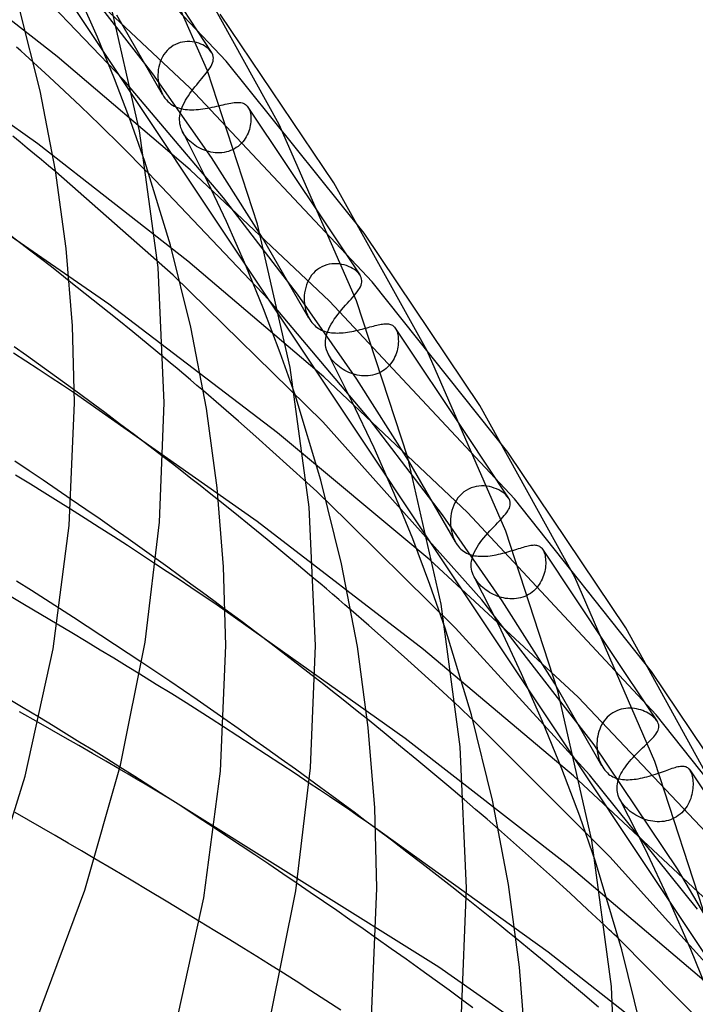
# Model space of a CAD drawing. Header units: millimetres. Extents: x -374 to 374, y -188 to 321.
# Tile 106 of 112: x 257 to 287, y 105 to 149. Entities that reach past the tile are written whole.
import ezdxf

# ---------------------------------------------------------------- set-up
doc = ezdxf.new("R2010")
doc.units = ezdxf.units.MM
doc.layers.add('HIDDEN', color=7, linetype='Continuous')
doc.layers.add('THICK', color=7, linetype='Continuous')

msp = doc.modelspace()

# ---------------------------------------------------------------- linework, layer by layer
at = {"layer": 'HIDDEN'}
for p, q in [((215.435, 214.573), (328.719, 44.672)), ((265.775, 146.884), (257.572, 155.542)), ((258.223, 147.09), (251.66, 152.206)), ((261.198, 146.033), (255.815, 151.649)), ((264.146, 145.694), (258.106, 151.363)), ((262.492, 146.324), (259.14, 150.652)), ((260.022, 147.948), (259.19, 149.828)), ((262.93, 145.399), (260.882, 148.934)), ((257.356, 143.193), (250.014, 148.441)), ((260.783, 146.093), (260.022, 147.948)), ((263.501, 147.63), (263.401, 147.576)), ((263.604, 147.675), (263.501, 147.63)), ((263.71, 147.71), (263.604, 147.675)), ((263.818, 147.736), (263.71, 147.71)), ((263.926, 147.752), (263.818, 147.736)), ((264.034, 147.76), (263.926, 147.752)), ((264.141, 147.759), (264.034, 147.76)), ((264.246, 147.75), (264.141, 147.759)), ((264.349, 147.734), (264.246, 147.75)), ((264.449, 147.711), (264.349, 147.734)), ((264.545, 147.682), (264.449, 147.711)), ((264.636, 147.647), (264.545, 147.682)), ((264.723, 147.607), (264.636, 147.647)), ((264.804, 147.562), (264.723, 147.607)), ((262.986, 147.175), (262.925, 147.073)), ((263.055, 147.27), (262.986, 147.175)), ((263.132, 147.358), (263.055, 147.27)), ((263.215, 147.439), (263.132, 147.358)), ((263.306, 147.512), (263.215, 147.439)), ((263.401, 147.576), (263.306, 147.512)), ((264.878, 147.514), (264.804, 147.562)), ((264.947, 147.462), (264.878, 147.514)), ((265.007, 147.407), (264.947, 147.462)), ((265.06, 147.349), (265.007, 147.407)), ((265.105, 147.29), (265.06, 147.349)), ((257.863, 146.187), (257.171, 146.823)), ((264.158, 142.042), (258.223, 147.09)), ((262.79, 146.742), (262.761, 146.626)), ((262.827, 146.856), (262.79, 146.742)), ((262.872, 146.966), (262.827, 146.856)), ((262.925, 147.073), (262.872, 146.966)), ((271.921, 139.209), (265.775, 146.884)), ((265.112, 142.58), (262.492, 146.324)), ((262.728, 146.389), (262.722, 146.27)), ((262.722, 146.27), (262.725, 146.151)), ((262.74, 146.508), (262.728, 146.389)), ((262.761, 146.626), (262.74, 146.508)), ((264.749, 146.191), (264.816, 146.273)), ((264.816, 146.273), (264.88, 146.353)), ((264.88, 146.353), (264.939, 146.43)), ((258.549, 145.55), (257.863, 146.187)), ((261.497, 144.219), (260.783, 146.093)), ((265.649, 140.782), (261.198, 146.033)), ((262.725, 146.151), (262.734, 146.041)), ((262.734, 146.041), (262.749, 145.933)), ((262.749, 145.933), (262.77, 145.827)), ((264.375, 145.739), (264.453, 145.835)), ((264.453, 145.835), (264.529, 145.928)), ((264.529, 145.928), (264.605, 146.019)), ((264.605, 146.019), (264.678, 146.106)), ((264.678, 146.106), (264.749, 146.191)), ((259.261, 144.877), (258.549, 145.55)), ((262.77, 145.827), (262.797, 145.721)), ((262.797, 145.721), (262.832, 145.615)), ((262.832, 145.615), (262.875, 145.51)), ((262.875, 145.51), (262.926, 145.407)), ((262.926, 145.407), (262.978, 145.319)), ((264.084, 145.342), (264.153, 145.443)), ((272.281, 137.036), (264.146, 145.694)), ((264.153, 145.443), (264.225, 145.543)), ((264.225, 145.543), (264.299, 145.642)), ((264.299, 145.642), (264.375, 145.739)), ((262.978, 145.319), (263.036, 145.234)), ((263.036, 145.234), (263.099, 145.157)), ((263.099, 145.157), (263.164, 145.088)), ((263.164, 145.088), (263.232, 145.027)), ((263.232, 145.027), (263.303, 144.973)), ((263.303, 144.973), (263.375, 144.925)), ((263.854, 144.937), (263.903, 145.038)), ((263.903, 145.038), (263.958, 145.139)), ((263.958, 145.139), (264.019, 145.24)), ((264.019, 145.24), (264.084, 145.342)), ((265.633, 144.939), (265.722, 144.959)), ((265.722, 144.959), (265.808, 144.978)), ((265.808, 144.978), (265.891, 144.996)), ((265.891, 144.996), (265.97, 145.011)), ((265.97, 145.011), (266.046, 145.024)), ((266.046, 145.024), (266.118, 145.034)), ((266.118, 145.034), (266.187, 145.041)), ((266.187, 145.041), (266.252, 145.045)), ((266.252, 145.045), (266.314, 145.046)), ((266.314, 145.046), (266.373, 145.043)), ((266.373, 145.043), (266.43, 145.035)), ((266.43, 145.035), (266.483, 145.023)), ((266.483, 145.023), (266.534, 145.007)), ((266.534, 145.007), (266.581, 144.984)), ((266.581, 144.984), (266.626, 144.957)), ((266.626, 144.957), (266.668, 144.923)), ((260.126, 144.041), (259.261, 144.877)), ((263.375, 144.925), (263.448, 144.884)), ((263.448, 144.884), (263.524, 144.847)), ((263.524, 144.847), (263.603, 144.816)), ((263.603, 144.816), (263.685, 144.789)), ((263.685, 144.789), (263.769, 144.767)), ((263.702, 144.442), (263.718, 144.54)), ((263.718, 144.54), (263.742, 144.638)), ((263.742, 144.638), (263.773, 144.737)), ((263.769, 144.767), (263.856, 144.748)), ((263.773, 144.737), (263.81, 144.837)), ((263.81, 144.837), (263.854, 144.937)), ((263.856, 144.748), (263.945, 144.735)), ((263.945, 144.735), (264.037, 144.725)), ((264.037, 144.725), (264.131, 144.719)), ((264.131, 144.719), (264.228, 144.717)), ((264.228, 144.717), (264.326, 144.718)), ((264.326, 144.718), (264.425, 144.723)), ((264.425, 144.723), (264.527, 144.73)), ((264.527, 144.73), (264.63, 144.741)), ((264.63, 144.741), (264.734, 144.755)), ((264.734, 144.755), (264.838, 144.77)), ((264.838, 144.77), (264.942, 144.788)), ((264.942, 144.788), (265.045, 144.808)), ((265.045, 144.808), (265.148, 144.828)), ((265.148, 144.828), (265.25, 144.85)), ((265.25, 144.85), (265.35, 144.873)), ((265.35, 144.873), (265.447, 144.895)), ((265.447, 144.895), (265.541, 144.917)), ((265.541, 144.917), (265.633, 144.939)), ((266.668, 144.923), (266.706, 144.883)), ((266.706, 144.883), (266.74, 144.837)), ((266.74, 144.837), (266.745, 144.829)), ((266.741, 144.835), (270.185, 139.671)), ((266.745, 144.829), (266.751, 144.821)), ((266.751, 144.821), (266.756, 144.813)), ((266.756, 144.813), (266.761, 144.805)), ((266.761, 144.805), (266.766, 144.796)), ((266.766, 144.796), (266.77, 144.787)), ((266.77, 144.787), (266.796, 144.734)), ((266.796, 144.734), (266.818, 144.677)), ((266.818, 144.677), (266.836, 144.615)), ((266.836, 144.615), (266.851, 144.549)), ((266.851, 144.549), (266.862, 144.48)), ((262.136, 142.405), (261.497, 144.219)), ((263.69, 144.26), (263.692, 144.346)), ((263.694, 144.174), (263.69, 144.26)), ((263.692, 144.346), (263.702, 144.442)), ((263.705, 144.087), (263.694, 144.174)), ((263.723, 144), (263.705, 144.087)), ((266.859, 144.092), (266.846, 144.009)), ((266.868, 144.174), (266.859, 144.092)), ((266.862, 144.48), (266.87, 144.407)), ((266.873, 144.254), (266.868, 144.174)), ((266.87, 144.407), (266.873, 144.332)), ((266.873, 144.332), (266.873, 144.254)), ((261.12, 143.063), (260.126, 144.041)), ((263.748, 143.911), (263.723, 144)), ((263.782, 143.822), (263.748, 143.911)), ((263.824, 143.731), (263.782, 143.822)), ((263.865, 143.658), (263.824, 143.731)), ((264.833, 141.734), (263.827, 143.726)), ((263.911, 143.586), (263.865, 143.658)), ((266.745, 143.674), (266.708, 143.591)), ((266.778, 143.757), (266.745, 143.674)), ((266.805, 143.841), (266.778, 143.757)), ((266.828, 143.925), (266.805, 143.841)), ((266.846, 144.009), (266.828, 143.925)), ((264.062, 137.96), (257.356, 143.193)), ((263.962, 143.515), (263.911, 143.586)), ((264.018, 143.447), (263.962, 143.515)), ((264.079, 143.38), (264.018, 143.447)), ((264.144, 143.316), (264.079, 143.38)), ((264.214, 143.254), (264.144, 143.316)), ((264.288, 143.194), (264.214, 143.254)), ((264.365, 143.137), (264.288, 143.194)), ((266.442, 143.211), (266.373, 143.145)), ((266.506, 143.282), (266.442, 143.211)), ((266.565, 143.355), (266.506, 143.282)), ((266.618, 143.432), (266.565, 143.355)), ((266.665, 143.511), (266.618, 143.432)), ((266.708, 143.591), (266.665, 143.511)), ((262.203, 141.981), (261.12, 143.063)), ((264.446, 143.084), (264.365, 143.137)), ((264.53, 143.035), (264.446, 143.084)), ((264.617, 142.989), (264.53, 143.035)), ((264.707, 142.947), (264.617, 142.989)), ((264.799, 142.91), (264.707, 142.947)), ((264.893, 142.878), (264.799, 142.91)), ((264.989, 142.85), (264.893, 142.878)), ((265.086, 142.827), (264.989, 142.85)), ((265.184, 142.81), (265.086, 142.827)), ((265.283, 142.799), (265.184, 142.81)), ((265.382, 142.793), (265.283, 142.799)), ((265.482, 142.794), (265.382, 142.793)), ((265.582, 142.8), (265.482, 142.794)), ((265.68, 142.814), (265.582, 142.8)), ((265.777, 142.833), (265.68, 142.814)), ((265.871, 142.86), (265.777, 142.833)), ((265.964, 142.892), (265.871, 142.86)), ((266.054, 142.932), (265.964, 142.892)), ((266.14, 142.977), (266.054, 142.932)), ((266.222, 143.028), (266.14, 142.977)), ((266.3, 143.084), (266.222, 143.028)), ((266.373, 143.145), (266.3, 143.084)), ((267.395, 139.001), (265.112, 142.58)), ((263.396, 137.339), (258.158, 141.949)), ((270.385, 136.177), (264.158, 142.042)), ((260.531, 136.037), (252.246, 141.769)), ((267.669, 136.239), (262.315, 141.868)), ((265.78, 139.733), (264.833, 141.734)), ((268.959, 136.483), (265.649, 140.782)), ((266.646, 137.773), (265.78, 139.733)), ((269.465, 135.421), (267.395, 139.001)), ((270.123, 132.798), (264.062, 137.96)), ((267.44, 135.835), (266.646, 137.773)), ((269.747, 137.511), (269.662, 137.427)), ((269.84, 137.587), (269.747, 137.511)), ((269.939, 137.655), (269.84, 137.587)), ((270.042, 137.712), (269.939, 137.655)), ((270.15, 137.759), (270.042, 137.712)), ((270.26, 137.796), (270.15, 137.759)), ((270.372, 137.823), (270.26, 137.796)), ((270.486, 137.84), (270.372, 137.823)), ((270.599, 137.848), (270.486, 137.84)), ((270.712, 137.847), (270.599, 137.848)), ((270.823, 137.838), (270.712, 137.847)), ((270.931, 137.82), (270.823, 137.838)), ((271.036, 137.796), (270.931, 137.82)), ((271.137, 137.765), (271.036, 137.796)), ((271.234, 137.728), (271.137, 137.765)), ((271.326, 137.685), (271.234, 137.728)), ((271.412, 137.638), (271.326, 137.685)), ((271.492, 137.587), (271.412, 137.638)), ((271.564, 137.532), (271.492, 137.587)), ((271.629, 137.474), (271.564, 137.532)), ((259.481, 136.512), (258.766, 137.076)), ((270.08, 130.792), (263.396, 137.339)), ((269.451, 137.129), (269.398, 137.019)), ((269.513, 137.234), (269.451, 137.129)), ((269.584, 137.334), (269.513, 137.234)), ((269.662, 137.427), (269.584, 137.334)), ((271.685, 137.413), (271.629, 137.474)), ((271.732, 137.351), (271.685, 137.413)), ((269.288, 136.667), (269.268, 136.546)), ((269.317, 136.787), (269.288, 136.667)), ((269.353, 136.905), (269.317, 136.787)), ((269.398, 137.019), (269.353, 136.905)), ((278.34, 129.435), (272.281, 137.036)), ((260.193, 135.944), (259.481, 136.512)), ((272.144, 130.927), (267.669, 136.239)), ((271.603, 132.691), (268.959, 136.483)), ((269.256, 136.424), (269.252, 136.302)), ((269.252, 136.302), (269.255, 136.181)), ((269.255, 136.181), (269.263, 136.084)), ((269.268, 136.546), (269.256, 136.424)), ((278.637, 127.362), (270.385, 136.177)), ((271.182, 136.092), (271.265, 136.185)), ((271.265, 136.185), (271.345, 136.273)), ((271.345, 136.273), (271.42, 136.359)), ((271.42, 136.359), (271.491, 136.441)), ((260.899, 135.376), (260.193, 135.944)), ((268.066, 130.31), (260.531, 136.037)), ((268.181, 133.88), (267.44, 135.835)), ((269.263, 136.084), (269.276, 135.988)), ((269.276, 135.988), (269.294, 135.892)), ((269.294, 135.892), (269.316, 135.796)), ((269.316, 135.796), (269.344, 135.701)), ((270.837, 135.693), (270.923, 135.796)), ((270.923, 135.796), (271.009, 135.897)), ((271.009, 135.897), (271.096, 135.996)), ((271.096, 135.996), (271.182, 136.092)), ((261.598, 134.808), (260.899, 135.376)), ((269.344, 135.701), (269.378, 135.608)), ((269.378, 135.608), (269.417, 135.516)), ((269.417, 135.516), (269.462, 135.427)), ((269.462, 135.427), (269.504, 135.353)), ((269.504, 135.353), (269.55, 135.284)), ((270.523, 135.263), (270.594, 135.371)), ((270.594, 135.371), (270.671, 135.479)), ((270.671, 135.479), (270.752, 135.586)), ((270.752, 135.586), (270.837, 135.693)), ((269.55, 135.284), (269.599, 135.22)), ((269.599, 135.22), (269.651, 135.16)), ((269.651, 135.16), (269.706, 135.104)), ((269.706, 135.104), (269.763, 135.053)), ((269.763, 135.053), (269.824, 135.005)), ((269.824, 135.005), (269.887, 134.963)), ((269.887, 134.963), (269.953, 134.924)), ((269.953, 134.924), (270.021, 134.89)), ((270.021, 134.89), (270.091, 134.861)), ((270.091, 134.861), (270.163, 134.835)), ((270.301, 134.832), (270.345, 134.939)), ((270.345, 134.939), (270.398, 135.046)), ((270.398, 135.046), (270.457, 135.155)), ((270.457, 135.155), (270.523, 135.263)), ((271.466, 134.846), (271.56, 134.866)), ((271.56, 134.866), (271.654, 134.888)), ((271.654, 134.888), (271.747, 134.91)), ((271.747, 134.91), (271.838, 134.933)), ((271.838, 134.933), (271.927, 134.956)), ((271.927, 134.956), (272.015, 134.98)), ((272.015, 134.98), (272.1, 135.003)), ((272.1, 135.003), (272.184, 135.026)), ((272.184, 135.026), (272.265, 135.048)), ((272.265, 135.048), (272.343, 135.069)), ((272.343, 135.069), (272.418, 135.088)), ((272.418, 135.088), (272.49, 135.106)), ((272.49, 135.106), (272.56, 135.122)), ((272.56, 135.122), (272.627, 135.137)), ((272.627, 135.137), (272.691, 135.149)), ((272.691, 135.149), (272.752, 135.158)), ((272.752, 135.158), (272.811, 135.165)), ((272.811, 135.165), (272.867, 135.17)), ((272.867, 135.17), (272.92, 135.171)), ((272.92, 135.171), (272.971, 135.169)), ((272.971, 135.169), (273.019, 135.163)), ((273.019, 135.163), (273.064, 135.154)), ((273.064, 135.154), (273.107, 135.141)), ((273.107, 135.141), (273.148, 135.124)), ((273.148, 135.124), (273.186, 135.103)), ((273.186, 135.103), (273.222, 135.078)), ((273.222, 135.078), (273.256, 135.048)), ((273.256, 135.048), (273.287, 135.014)), ((273.287, 135.014), (273.316, 134.975)), ((273.316, 134.975), (273.321, 134.967)), ((273.317, 134.973), (276.507, 130.189)), ((273.321, 134.967), (273.326, 134.959)), ((273.326, 134.959), (273.331, 134.951)), ((273.331, 134.951), (273.336, 134.942)), ((273.336, 134.942), (273.341, 134.934)), ((273.341, 134.934), (273.346, 134.925)), ((273.346, 134.925), (273.372, 134.872)), ((273.372, 134.872), (273.394, 134.813)), ((262.288, 134.242), (261.598, 134.808)), ((270.163, 134.835), (270.238, 134.813)), ((270.2, 134.31), (270.203, 134.413)), ((270.203, 134.413), (270.214, 134.517)), ((270.214, 134.517), (270.235, 134.621)), ((270.235, 134.621), (270.264, 134.726)), ((270.238, 134.813), (270.315, 134.795)), ((270.264, 134.726), (270.301, 134.832)), ((270.315, 134.795), (270.394, 134.781)), ((270.394, 134.781), (270.475, 134.77)), ((270.475, 134.77), (270.557, 134.762)), ((270.557, 134.762), (270.642, 134.758)), ((270.642, 134.758), (270.728, 134.757)), ((270.728, 134.757), (270.817, 134.759)), ((270.817, 134.759), (270.906, 134.764)), ((270.906, 134.764), (270.998, 134.772)), ((270.998, 134.772), (271.091, 134.782)), ((271.091, 134.782), (271.184, 134.795)), ((271.184, 134.795), (271.277, 134.81)), ((271.277, 134.81), (271.371, 134.827)), ((271.371, 134.827), (271.466, 134.846)), ((273.394, 134.813), (273.413, 134.75)), ((273.413, 134.75), (273.429, 134.683)), ((273.429, 134.683), (273.44, 134.613)), ((273.44, 134.613), (273.449, 134.539)), ((273.449, 134.539), (273.453, 134.462)), ((273.453, 134.462), (273.454, 134.382)), ((262.969, 133.679), (262.288, 134.242)), ((270.207, 134.208), (270.2, 134.31)), ((270.223, 134.106), (270.207, 134.208)), ((270.249, 134.004), (270.223, 134.106)), ((270.285, 133.903), (270.249, 134.004)), ((273.415, 134.047), (273.394, 133.961)), ((273.431, 134.132), (273.415, 134.047)), ((273.443, 134.217), (273.431, 134.132)), ((273.45, 134.3), (273.443, 134.217)), ((273.454, 134.382), (273.45, 134.3)), ((268.841, 131.997), (268.181, 133.88)), ((270.331, 133.804), (270.285, 133.903)), ((270.374, 133.728), (270.331, 133.804)), ((271.383, 131.724), (270.333, 133.8)), ((270.422, 133.653), (270.374, 133.728)), ((270.477, 133.58), (270.422, 133.653)), ((270.537, 133.507), (270.477, 133.58)), ((273.217, 133.541), (273.166, 133.462)), ((273.262, 133.623), (273.217, 133.541)), ((273.303, 133.706), (273.262, 133.623)), ((273.338, 133.79), (273.303, 133.706)), ((273.368, 133.876), (273.338, 133.79)), ((273.394, 133.961), (273.368, 133.876)), ((270.603, 133.437), (270.537, 133.507)), ((270.672, 133.369), (270.603, 133.437)), ((270.746, 133.305), (270.672, 133.369)), ((270.823, 133.245), (270.746, 133.305)), ((270.903, 133.188), (270.823, 133.245)), ((270.985, 133.135), (270.903, 133.188)), ((271.069, 133.087), (270.985, 133.135)), ((272.837, 133.12), (272.757, 133.065)), ((272.913, 133.18), (272.837, 133.12)), ((272.984, 133.245), (272.913, 133.18)), ((273.049, 133.314), (272.984, 133.245)), ((273.11, 133.386), (273.049, 133.314)), ((273.166, 133.462), (273.11, 133.386)), ((276.537, 126.746), (270.123, 132.798)), ((271.156, 133.042), (271.069, 133.087)), ((271.245, 133.001), (271.156, 133.042)), ((271.336, 132.964), (271.245, 133.001)), ((271.429, 132.932), (271.336, 132.964)), ((271.524, 132.904), (271.429, 132.932)), ((271.62, 132.882), (271.524, 132.904)), ((273.908, 129.067), (271.603, 132.691)), ((271.717, 132.864), (271.62, 132.882)), ((271.816, 132.852), (271.717, 132.864)), ((271.915, 132.846), (271.816, 132.852)), ((272.014, 132.845), (271.915, 132.846)), ((272.112, 132.85), (272.014, 132.845)), ((272.21, 132.862), (272.112, 132.85)), ((272.307, 132.88), (272.21, 132.862)), ((272.403, 132.905), (272.307, 132.88)), ((272.496, 132.936), (272.403, 132.905)), ((272.586, 132.973), (272.496, 132.936)), ((272.673, 133.016), (272.586, 132.973)), ((272.757, 133.065), (272.673, 133.016)), ((259.676, 131.705), (258.997, 132.205)), ((267.15, 126.352), (258.999, 132.069)), ((265.54, 131.499), (264.754, 132.174)), ((260.349, 131.206), (259.676, 131.705)), ((266.319, 130.821), (265.54, 131.499)), ((272.369, 129.639), (271.383, 131.724)), ((261.014, 130.709), (260.349, 131.206)), ((275.423, 126.645), (272.144, 130.927)), ((261.672, 130.213), (261.014, 130.709)), ((267.091, 130.141), (266.319, 130.821)), ((277.187, 122.86), (270.08, 130.792)), ((262.319, 129.721), (261.672, 130.213)), ((267.856, 129.46), (267.091, 130.141)), ((274.862, 124.638), (268.066, 130.31)), ((262.957, 129.232), (262.319, 129.721)), ((273.27, 127.6), (272.369, 129.639)), ((268.614, 128.776), (267.856, 129.46)), ((269.365, 128.091), (268.614, 128.776)), ((276.001, 125.44), (273.908, 129.067)), ((276.702, 127.844), (276.59, 127.795)), ((276.817, 127.882), (276.702, 127.844)), ((276.934, 127.91), (276.817, 127.882)), ((277.053, 127.927), (276.934, 127.91)), ((277.172, 127.935), (277.053, 127.927)), ((277.289, 127.933), (277.172, 127.935)), ((277.406, 127.922), (277.289, 127.933)), ((277.519, 127.903), (277.406, 127.922)), ((277.63, 127.877), (277.519, 127.903)), ((277.736, 127.843), (277.63, 127.877)), ((277.838, 127.804), (277.736, 127.843)), ((274.095, 125.577), (273.27, 127.6)), ((276.116, 127.401), (276.044, 127.297)), ((276.197, 127.497), (276.116, 127.401)), ((276.285, 127.586), (276.197, 127.497)), ((276.38, 127.665), (276.285, 127.586)), ((276.482, 127.735), (276.38, 127.665)), ((276.59, 127.795), (276.482, 127.735)), ((277.935, 127.759), (277.838, 127.804)), ((278.026, 127.708), (277.935, 127.759)), ((278.11, 127.654), (278.026, 127.708)), ((278.186, 127.596), (278.11, 127.654)), ((278.254, 127.535), (278.186, 127.596)), ((278.313, 127.471), (278.254, 127.535)), ((278.363, 127.406), (278.313, 127.471)), ((259.5, 126.891), (258.854, 127.335)), ((266.156, 126.716), (265.425, 127.3)), ((276.012, 121.585), (270.248, 127.275)), ((275.882, 126.955), (275.845, 126.833)), ((275.927, 127.073), (275.882, 126.955)), ((275.981, 127.187), (275.927, 127.073)), ((276.044, 127.297), (275.981, 127.187)), ((284.758, 119.661), (278.637, 127.362)), ((259.473, 126.488), (258.823, 126.9)), ((260.138, 126.449), (259.5, 126.891)), ((266.88, 126.131), (266.156, 126.716)), ((278.093, 122.804), (275.423, 126.645)), ((275.798, 126.584), (275.787, 126.458)), ((275.817, 126.709), (275.798, 126.584)), ((275.845, 126.833), (275.817, 126.709)), ((284.956, 117.731), (276.537, 126.746)), ((260.104, 126.084), (259.473, 126.488)), ((260.734, 125.679), (260.104, 126.084)), ((260.768, 126.009), (260.138, 126.449)), ((267.597, 125.547), (266.88, 126.131)), ((274.574, 120.646), (267.15, 126.352)), ((275.787, 126.458), (275.783, 126.332)), ((275.783, 126.332), (275.788, 126.207)), ((275.788, 126.207), (275.798, 126.093)), ((275.798, 126.093), (275.815, 125.979)), ((277.624, 126.022), (277.713, 126.116)), ((277.713, 126.116), (277.8, 126.206)), ((277.8, 126.206), (277.884, 126.293)), ((277.884, 126.293), (277.965, 126.377)), ((277.965, 126.377), (278.042, 126.457)), ((261.363, 125.272), (260.734, 125.679)), ((261.393, 125.569), (260.768, 126.009)), ((275.815, 125.979), (275.839, 125.866)), ((275.839, 125.866), (275.869, 125.756)), ((275.869, 125.756), (275.906, 125.648)), ((275.906, 125.648), (275.949, 125.543)), ((277.27, 125.622), (277.356, 125.725)), ((277.356, 125.725), (277.444, 125.826)), ((277.444, 125.826), (277.533, 125.925)), ((277.533, 125.925), (277.624, 126.022)), ((261.991, 124.863), (261.363, 125.272)), ((262.017, 125.127), (261.393, 125.569)), ((268.304, 124.965), (267.597, 125.547)), ((274.865, 123.54), (274.095, 125.577)), ((275.949, 125.543), (275.999, 125.444)), ((275.999, 125.444), (276.042, 125.37)), ((276.042, 125.37), (276.088, 125.3)), ((276.088, 125.3), (276.138, 125.235)), ((276.138, 125.235), (276.19, 125.175)), ((276.911, 125.097), (276.971, 125.202)), ((276.971, 125.202), (277.037, 125.307)), ((277.037, 125.307), (277.11, 125.412)), ((277.11, 125.412), (277.187, 125.517)), ((277.187, 125.517), (277.27, 125.622)), ((278.899, 125.165), (278.975, 125.188)), ((278.975, 125.188), (279.047, 125.209)), ((279.047, 125.209), (279.117, 125.229)), ((279.117, 125.229), (279.184, 125.247)), ((279.184, 125.247), (279.248, 125.263)), ((279.248, 125.263), (279.31, 125.276)), ((279.31, 125.276), (279.368, 125.287)), ((279.368, 125.287), (279.424, 125.294)), ((279.424, 125.294), (279.477, 125.299)), ((279.477, 125.299), (279.528, 125.301)), ((279.528, 125.301), (279.576, 125.299)), ((279.576, 125.299), (279.622, 125.293)), ((279.622, 125.293), (279.666, 125.283)), ((279.666, 125.283), (279.708, 125.269)), ((279.708, 125.269), (279.749, 125.25)), ((279.749, 125.25), (279.787, 125.226)), ((279.787, 125.226), (279.823, 125.196)), ((279.823, 125.196), (279.857, 125.16)), ((262.616, 124.452), (261.991, 124.863)), ((262.64, 124.682), (262.017, 125.127)), ((269.001, 124.387), (268.304, 124.965)), ((276.19, 125.175), (276.246, 125.119)), ((276.246, 125.119), (276.305, 125.067)), ((276.305, 125.067), (276.366, 125.021)), ((276.366, 125.021), (276.43, 124.979)), ((276.43, 124.979), (276.496, 124.942)), ((276.496, 124.942), (276.564, 124.91)), ((276.564, 124.91), (276.635, 124.882)), ((276.635, 124.882), (276.708, 124.858)), ((276.708, 124.858), (276.783, 124.838)), ((276.745, 124.685), (276.775, 124.787)), ((276.775, 124.787), (276.813, 124.889)), ((276.783, 124.838), (276.86, 124.822)), ((276.813, 124.889), (276.858, 124.993)), ((276.858, 124.993), (276.911, 125.097)), ((276.86, 124.822), (276.939, 124.81)), ((276.939, 124.81), (277.02, 124.801)), ((277.02, 124.801), (277.103, 124.796)), ((277.103, 124.796), (277.188, 124.795)), ((277.188, 124.795), (277.275, 124.796)), ((277.275, 124.796), (277.364, 124.801)), ((277.364, 124.801), (277.455, 124.809)), ((277.455, 124.809), (277.546, 124.819)), ((277.546, 124.819), (277.639, 124.832)), ((277.639, 124.832), (277.732, 124.848)), ((277.732, 124.848), (277.827, 124.866)), ((277.827, 124.866), (277.922, 124.886)), ((277.922, 124.886), (278.018, 124.908)), ((278.018, 124.908), (278.113, 124.931)), ((278.113, 124.931), (278.207, 124.956)), ((278.207, 124.956), (278.3, 124.982)), ((278.3, 124.982), (278.391, 125.008)), ((278.391, 125.008), (278.481, 125.035)), ((278.481, 125.035), (278.57, 125.062)), ((278.57, 125.062), (278.657, 125.089)), ((278.657, 125.089), (278.74, 125.115)), ((278.74, 125.115), (278.821, 125.14)), ((278.821, 125.14), (278.899, 125.165)), ((279.857, 125.16), (279.888, 125.118)), ((279.888, 125.118), (279.893, 125.11)), ((279.889, 125.116), (282.811, 120.735)), ((279.893, 125.11), (279.898, 125.102)), ((279.898, 125.102), (279.903, 125.094)), ((279.903, 125.094), (279.908, 125.086)), ((279.908, 125.086), (279.913, 125.077)), ((279.913, 125.077), (279.918, 125.068)), ((279.918, 125.068), (279.943, 125.016)), ((279.943, 125.016), (279.966, 124.959)), ((279.966, 124.959), (279.985, 124.897)), ((279.985, 124.897), (280.001, 124.831)), ((280.001, 124.831), (280.014, 124.762)), ((280.014, 124.762), (280.023, 124.689)), ((269.685, 123.813), (269.001, 124.387)), ((281.481, 118.514), (274.862, 124.638)), ((276.708, 124.397), (276.711, 124.483)), ((276.711, 124.311), (276.708, 124.397)), ((276.711, 124.483), (276.724, 124.584)), ((276.721, 124.225), (276.711, 124.311)), ((276.724, 124.584), (276.745, 124.685)), ((280.026, 124.371), (280.017, 124.287)), ((280.023, 124.689), (280.029, 124.613)), ((280.031, 124.453), (280.026, 124.371)), ((280.029, 124.613), (280.032, 124.534)), ((280.032, 124.534), (280.031, 124.453)), ((276.738, 124.139), (276.721, 124.225)), ((276.763, 124.053), (276.738, 124.139)), ((276.796, 123.967), (276.763, 124.053)), ((276.836, 123.881), (276.796, 123.967)), ((276.876, 123.81), (276.836, 123.881)), ((277.932, 121.717), (276.838, 123.878)), ((279.94, 123.947), (279.91, 123.862)), ((279.966, 124.032), (279.94, 123.947)), ((279.987, 124.118), (279.966, 124.032)), ((280.004, 124.203), (279.987, 124.118)), ((280.017, 124.287), (280.004, 124.203)), ((275.545, 121.588), (274.865, 123.54)), ((276.921, 123.74), (276.876, 123.81)), ((276.971, 123.671), (276.921, 123.74)), ((277.026, 123.603), (276.971, 123.671)), ((277.087, 123.536), (277.026, 123.603)), ((277.152, 123.47), (277.087, 123.536)), ((277.221, 123.407), (277.152, 123.47)), ((279.687, 123.462), (279.628, 123.39)), ((279.741, 123.537), (279.687, 123.462)), ((279.791, 123.615), (279.741, 123.537)), ((279.835, 123.696), (279.791, 123.615)), ((279.875, 123.779), (279.835, 123.696)), ((279.91, 123.862), (279.875, 123.779)), ((277.293, 123.347), (277.221, 123.407)), ((277.369, 123.29), (277.293, 123.347)), ((277.447, 123.237), (277.369, 123.29)), ((277.528, 123.186), (277.447, 123.237)), ((277.61, 123.139), (277.528, 123.186)), ((277.695, 123.096), (277.61, 123.139)), ((277.782, 123.057), (277.695, 123.096)), ((277.871, 123.021), (277.782, 123.057)), ((277.961, 122.99), (277.871, 123.021)), ((278.054, 122.962), (277.961, 122.99)), ((279.095, 123.006), (279.005, 122.973)), ((279.182, 123.045), (279.095, 123.006)), ((279.266, 123.09), (279.182, 123.045)), ((279.346, 123.14), (279.266, 123.09)), ((279.424, 123.196), (279.346, 123.14)), ((279.497, 123.256), (279.424, 123.196)), ((279.565, 123.321), (279.497, 123.256)), ((279.628, 123.39), (279.565, 123.321)), ((282.194, 116.38), (277.187, 122.86)), ((278.147, 122.939), (278.054, 122.962)), ((280.421, 119.133), (278.093, 122.804)), ((278.242, 122.921), (278.147, 122.939)), ((278.338, 122.908), (278.242, 122.921)), ((278.434, 122.9), (278.338, 122.908)), ((278.531, 122.898), (278.434, 122.9)), ((278.627, 122.901), (278.531, 122.898)), ((278.723, 122.91), (278.627, 122.901)), ((278.818, 122.925), (278.723, 122.91)), ((278.912, 122.946), (278.818, 122.925)), ((279.005, 122.973), (278.912, 122.946)), ((258.951, 122.068), (258.335, 122.467)), ((266.42, 121.914), (265.73, 122.428)), ((273.756, 116.668), (265.731, 122.37)), ((272.139, 121.706), (271.341, 122.4)), ((258.882, 121.375), (258.229, 121.766)), ((259.566, 121.669), (258.951, 122.068)), ((267.101, 121.401), (266.42, 121.914)), ((272.93, 121.01), (272.139, 121.706)), ((278.958, 119.547), (277.932, 121.717)), ((259.522, 120.99), (258.882, 121.375)), ((260.179, 121.268), (259.566, 121.669)), ((260.789, 120.865), (260.179, 121.268)), ((267.773, 120.892), (267.101, 121.401)), ((281.984, 115.049), (276.012, 121.585)), ((260.147, 120.613), (259.522, 120.99)), ((261.397, 120.463), (260.789, 120.865)), ((268.435, 120.386), (267.773, 120.892)), ((273.713, 120.312), (272.93, 121.01)), ((260.754, 120.245), (260.147, 120.613)), ((262.001, 120.06), (261.397, 120.463)), ((269.086, 119.884), (268.435, 120.386)), ((281.273, 115.003), (274.574, 120.646)), ((261.342, 119.886), (260.754, 120.245)), ((274.49, 119.612), (273.713, 120.312)), ((261.909, 119.539), (261.342, 119.886)), ((269.735, 119.379), (269.086, 119.884)), ((275.259, 118.911), (274.49, 119.612)), ((279.893, 117.427), (278.958, 119.547)), ((282.539, 115.455), (280.421, 119.133)), ((276.021, 118.208), (275.259, 118.911)), ((290.753, 108.712), (281.481, 118.514)), ((282.941, 117.756), (282.859, 117.691)), ((283.027, 117.814), (282.941, 117.756)), ((283.117, 117.865), (283.027, 117.814)), ((283.211, 117.909), (283.117, 117.865)), ((283.306, 117.945), (283.211, 117.909)), ((283.403, 117.974), (283.306, 117.945)), ((283.502, 117.996), (283.403, 117.974)), ((283.601, 118.01), (283.502, 117.996)), ((283.7, 118.018), (283.601, 118.01)), ((283.799, 118.019), (283.7, 118.018)), ((283.897, 118.015), (283.799, 118.019)), ((283.994, 118.004), (283.897, 118.015)), ((284.089, 117.988), (283.994, 118.004)), ((284.182, 117.966), (284.089, 117.988)), ((284.272, 117.941), (284.182, 117.966)), ((284.36, 117.91), (284.272, 117.941)), ((284.444, 117.876), (284.36, 117.91)), ((284.525, 117.839), (284.444, 117.876)), ((284.602, 117.798), (284.525, 117.839)), ((284.674, 117.754), (284.602, 117.798)), ((284.742, 117.708), (284.674, 117.754)), ((291.176, 109.887), (284.956, 117.731)), ((257.985, 117.043), (257.389, 117.382)), ((258.042, 117.232), (257.438, 117.599)), ((266.311, 117.11), (265.669, 117.559)), ((272.819, 116.92), (272.073, 117.524)), ((282.896, 111.394), (276.777, 117.5)), ((280.752, 115.318), (279.893, 117.427)), ((282.529, 117.278), (282.481, 117.181)), ((282.583, 117.37), (282.529, 117.278)), ((282.644, 117.458), (282.583, 117.37)), ((282.71, 117.541), (282.644, 117.458)), ((282.782, 117.619), (282.71, 117.541)), ((282.859, 117.691), (282.782, 117.619)), ((284.805, 117.66), (284.742, 117.708)), ((284.863, 117.61), (284.805, 117.66)), ((284.914, 117.559), (284.863, 117.61)), ((284.959, 117.507), (284.914, 117.559)), ((284.998, 117.455), (284.959, 117.507)), ((258.586, 116.699), (257.985, 117.043)), ((258.643, 116.864), (258.042, 117.232)), ((259.243, 116.496), (258.643, 116.864)), ((266.292, 116.777), (265.649, 117.192)), ((266.95, 116.66), (266.311, 117.11)), ((273.557, 116.318), (272.819, 116.92)), ((282.375, 116.875), (282.351, 116.769)), ((282.404, 116.979), (282.375, 116.875)), ((282.44, 117.082), (282.404, 116.979)), ((282.481, 117.181), (282.44, 117.082)), ((259.19, 116.352), (258.586, 116.699)), ((259.84, 116.127), (259.243, 116.496)), ((266.934, 116.36), (266.292, 116.777)), ((267.588, 116.208), (266.95, 116.66)), ((281.075, 110.98), (273.756, 116.668)), ((282.322, 116.554), (282.316, 116.446)), ((282.316, 116.446), (282.316, 116.338)), ((282.334, 116.662), (282.322, 116.554)), ((282.351, 116.769), (282.334, 116.662)), ((284.435, 116.329), (284.514, 116.404)), ((284.514, 116.404), (284.59, 116.477)), ((259.795, 116.002), (259.19, 116.352)), ((260.402, 115.65), (259.795, 116.002)), ((260.436, 115.757), (259.84, 116.127)), ((267.574, 115.942), (266.934, 116.36)), ((268.225, 115.753), (267.588, 116.208)), ((274.284, 115.718), (273.557, 116.318)), ((285.918, 110.847), (282.194, 116.38)), ((282.316, 116.338), (282.321, 116.23)), ((282.321, 116.23), (282.332, 116.125)), ((282.332, 116.125), (282.347, 116.022)), ((282.347, 116.022), (282.367, 115.92)), ((284.014, 115.912), (284.1, 116)), ((284.1, 116), (284.185, 116.086)), ((284.185, 116.086), (284.269, 116.169)), ((284.269, 116.169), (284.353, 116.25)), ((284.353, 116.25), (284.435, 116.329)), ((261.007, 115.297), (260.402, 115.65)), ((261.029, 115.386), (260.436, 115.757)), ((268.211, 115.523), (267.574, 115.942)), ((268.846, 115.103), (268.211, 115.523)), ((268.859, 115.296), (268.225, 115.753)), ((275, 115.122), (274.284, 115.718)), ((282.367, 115.92), (282.392, 115.821)), ((282.392, 115.821), (282.422, 115.724)), ((282.422, 115.724), (282.457, 115.631)), ((282.457, 115.631), (282.495, 115.542)), ((282.495, 115.542), (282.538, 115.457)), ((283.623, 115.454), (283.694, 115.547)), ((283.694, 115.547), (283.77, 115.639)), ((283.77, 115.639), (283.848, 115.731)), ((283.848, 115.731), (283.93, 115.822)), ((283.93, 115.822), (284.014, 115.912)), ((269.478, 114.683), (268.846, 115.103)), ((269.491, 114.838), (268.859, 115.296)), ((275.701, 114.531), (275, 115.122)), ((281.549, 113.199), (280.752, 115.318)), ((282.538, 115.457), (282.58, 115.384)), ((282.58, 115.384), (282.626, 115.315)), ((282.626, 115.315), (282.676, 115.251)), ((282.676, 115.251), (282.728, 115.19)), ((282.728, 115.19), (282.783, 115.135)), ((282.783, 115.135), (282.841, 115.084)), ((282.841, 115.084), (282.901, 115.039)), ((283.344, 114.997), (283.388, 115.087)), ((283.388, 115.087), (283.439, 115.178)), ((283.439, 115.178), (283.495, 115.27)), ((283.495, 115.27), (283.556, 115.362)), ((283.556, 115.362), (283.623, 115.454)), ((284.93, 115.078), (285.023, 115.109)), ((285.023, 115.109), (285.114, 115.14)), ((285.114, 115.14), (285.203, 115.171)), ((285.203, 115.171), (285.289, 115.201)), ((285.289, 115.201), (285.372, 115.231)), ((285.372, 115.231), (285.454, 115.26)), ((285.454, 115.26), (285.532, 115.288)), ((285.532, 115.288), (285.607, 115.314)), ((285.607, 115.314), (285.679, 115.338)), ((285.679, 115.338), (285.748, 115.36)), ((285.748, 115.36), (285.813, 115.38)), ((285.813, 115.38), (285.876, 115.397)), ((285.876, 115.397), (285.936, 115.412)), ((285.936, 115.412), (285.993, 115.423)), ((285.993, 115.423), (286.048, 115.431)), ((286.048, 115.431), (286.1, 115.436)), ((286.1, 115.436), (286.149, 115.436)), ((286.149, 115.436), (286.195, 115.433)), ((286.195, 115.433), (286.24, 115.425)), ((286.24, 115.425), (286.281, 115.412)), ((286.281, 115.412), (286.321, 115.394)), ((286.321, 115.394), (286.358, 115.371)), ((286.358, 115.371), (286.393, 115.342)), ((286.393, 115.342), (286.426, 115.308)), ((286.426, 115.308), (286.456, 115.267)), ((286.456, 115.267), (286.462, 115.259)), ((286.458, 115.265), (289.095, 111.31)), ((286.462, 115.259), (286.467, 115.251)), ((286.467, 115.251), (286.472, 115.243)), ((286.472, 115.243), (286.477, 115.235)), ((286.477, 115.235), (286.482, 115.226)), ((286.482, 115.226), (286.486, 115.217)), ((286.486, 115.217), (286.511, 115.166)), ((286.511, 115.166), (286.533, 115.11)), ((286.533, 115.11), (286.553, 115.048)), ((288.054, 108.667), (281.273, 115.003)), ((286.812, 109.056), (281.984, 115.049)), ((282.901, 115.039), (282.964, 114.999)), ((282.964, 114.999), (283.029, 114.963)), ((283.029, 114.963), (283.096, 114.932)), ((283.096, 114.932), (283.165, 114.905)), ((283.165, 114.905), (283.237, 114.883)), ((283.218, 114.556), (283.23, 114.644)), ((283.23, 114.644), (283.249, 114.731)), ((283.237, 114.883), (283.311, 114.864)), ((283.249, 114.731), (283.274, 114.819)), ((283.274, 114.819), (283.306, 114.908)), ((283.306, 114.908), (283.344, 114.997)), ((283.311, 114.864), (283.387, 114.85)), ((283.387, 114.85), (283.465, 114.839)), ((283.465, 114.839), (283.546, 114.832)), ((283.546, 114.832), (283.628, 114.829)), ((283.628, 114.829), (283.713, 114.829)), ((283.713, 114.829), (283.799, 114.832)), ((283.799, 114.832), (283.888, 114.839)), ((283.888, 114.839), (283.978, 114.848)), ((283.978, 114.848), (284.07, 114.861)), ((284.07, 114.861), (284.163, 114.876)), ((284.163, 114.876), (284.258, 114.894)), ((284.258, 114.894), (284.354, 114.915)), ((284.354, 114.915), (284.45, 114.938)), ((284.45, 114.938), (284.547, 114.963)), ((284.547, 114.963), (284.643, 114.99)), ((284.643, 114.99), (284.739, 115.018)), ((284.739, 115.018), (284.835, 115.047)), ((284.835, 115.047), (284.93, 115.078)), ((286.553, 115.048), (286.57, 114.983)), ((286.57, 114.983), (286.583, 114.913)), ((286.583, 114.913), (286.594, 114.839)), ((286.594, 114.839), (286.602, 114.763)), ((286.602, 114.763), (286.606, 114.683)), ((286.606, 114.683), (286.607, 114.601)), ((276.389, 113.947), (275.701, 114.531)), ((283.214, 114.486), (283.218, 114.556)), ((283.214, 114.415), (283.214, 114.486)), ((283.22, 114.344), (283.214, 114.415)), ((283.23, 114.272), (283.22, 114.344)), ((283.247, 114.198), (283.23, 114.272)), ((286.572, 114.258), (286.553, 114.17)), ((286.587, 114.345), (286.572, 114.258)), ((286.597, 114.432), (286.587, 114.345)), ((286.604, 114.517), (286.597, 114.432)), ((286.607, 114.601), (286.604, 114.517)), ((275.259, 106.462), (263.275, 113.961)), ((283.27, 114.121), (283.247, 114.198)), ((283.301, 114.043), (283.27, 114.121)), ((283.338, 113.964), (283.301, 114.043)), ((283.379, 113.891), (283.338, 113.964)), ((284.479, 111.713), (283.341, 113.96)), ((283.426, 113.819), (283.379, 113.891)), ((283.477, 113.748), (283.426, 113.819)), ((286.431, 113.821), (286.389, 113.736)), ((286.469, 113.907), (286.431, 113.821)), ((286.502, 113.994), (286.469, 113.907)), ((286.53, 114.082), (286.502, 113.994)), ((286.553, 114.17), (286.53, 114.082)), ((256.941, 113.032), (256.349, 113.371)), ((283.533, 113.679), (283.477, 113.748)), ((283.595, 113.612), (283.533, 113.679)), ((283.661, 113.545), (283.595, 113.612)), ((283.732, 113.481), (283.661, 113.545)), ((283.807, 113.419), (283.732, 113.481)), ((283.885, 113.359), (283.807, 113.419)), ((283.967, 113.303), (283.885, 113.359)), ((286.101, 113.355), (286.028, 113.29)), ((286.169, 113.425), (286.101, 113.355)), ((286.232, 113.498), (286.169, 113.425)), ((286.289, 113.575), (286.232, 113.498)), ((286.341, 113.654), (286.289, 113.575)), ((286.389, 113.736), (286.341, 113.654)), ((257.534, 112.69), (256.941, 113.032)), ((282.249, 111.18), (281.549, 113.199)), ((284.052, 113.25), (283.967, 113.303)), ((284.139, 113.201), (284.052, 113.25)), ((284.229, 113.155), (284.139, 113.201)), ((284.322, 113.113), (284.229, 113.155)), ((284.416, 113.076), (284.322, 113.113)), ((284.512, 113.043), (284.416, 113.076)), ((284.61, 113.015), (284.512, 113.043)), ((284.708, 112.992), (284.61, 113.015)), ((284.808, 112.974), (284.708, 112.992)), ((284.909, 112.961), (284.808, 112.974)), ((285.011, 112.954), (284.909, 112.961)), ((285.112, 112.954), (285.011, 112.954)), ((285.213, 112.959), (285.112, 112.954)), ((285.312, 112.971), (285.213, 112.959)), ((285.411, 112.989), (285.312, 112.971)), ((285.508, 113.013), (285.411, 112.989)), ((285.603, 113.044), (285.508, 113.013)), ((285.696, 113.082), (285.603, 113.044)), ((285.785, 113.125), (285.696, 113.082)), ((285.87, 113.174), (285.785, 113.125)), ((285.951, 113.229), (285.87, 113.174)), ((286.028, 113.29), (285.951, 113.229)), ((258.129, 112.345), (257.534, 112.69)), ((265.833, 112.288), (265.24, 112.68)), ((280.139, 107.142), (272.168, 112.862)), ((273.142, 112.127), (272.447, 112.652)), ((278.729, 111.913), (277.919, 112.625)), ((258.723, 111.999), (258.129, 112.345)), ((266.438, 111.886), (265.833, 112.288)), ((273.827, 111.605), (273.142, 112.127)), ((259.316, 111.652), (258.723, 111.999)), ((259.907, 111.306), (259.316, 111.652)), ((267.051, 111.476), (266.438, 111.886)), ((274.5, 111.088), (273.827, 111.605)), ((279.532, 111.199), (278.729, 111.913)), ((285.546, 109.457), (284.479, 111.713)), ((267.673, 111.058), (267.051, 111.476)), ((280.328, 110.483), (279.532, 111.199)), ((288.707, 104.938), (282.896, 111.394)), ((268.301, 110.634), (267.673, 111.058)), ((275.168, 110.57), (274.5, 111.088)), ((287.681, 105.367), (281.075, 110.98)), ((289.08, 105.465), (285.918, 110.847)), ((268.933, 110.205), (268.301, 110.634)), ((275.834, 110.049), (275.168, 110.57)), ((281.116, 109.765), (280.328, 110.483)), ((276.498, 109.525), (275.834, 110.049)), ((281.896, 109.046), (281.116, 109.765)), ((286.516, 107.255), (285.546, 109.457)), ((282.668, 108.324), (281.896, 109.046)), ((265.269, 108.093), (264.582, 108.511)), ((265.926, 107.69), (265.269, 108.093)), ((266.553, 107.304), (265.926, 107.69)), ((273.137, 107.29), (272.463, 107.765)), ((279.469, 107.127), (278.709, 107.749)), ((289.682, 101.297), (283.303, 107.721)), ((267.144, 106.938), (266.553, 107.304)), ((273.801, 106.819), (273.137, 107.29)), ((287.408, 105.059), (286.516, 107.255)), ((267.698, 106.592), (267.144, 106.938)), ((274.454, 106.353), (273.801, 106.819)), ((280.217, 106.508), (279.469, 107.127)), ((287.415, 101.442), (280.139, 107.142)), ((268.211, 106.269), (267.698, 106.592)), ((275.094, 105.892), (274.454, 106.353)), ((284.418, 100.074), (275.259, 106.462)), ((280.953, 105.894), (280.217, 106.508)), ((275.717, 105.44), (275.094, 105.892)), ((281.674, 105.286), (280.953, 105.894)), ((276.324, 104.996), (275.717, 105.44)), ((282.381, 104.684), (281.674, 105.286))]:
    msp.add_line(p, q, dxfattribs=at)
at = {"layer": 'THICK'}
for p, q in [((264.929, 146.456), (261.546, 154.164)), ((268.14, 144.064), (264.068, 151.391)), ((261.902, 143.77), (260.471, 150.031)), ((257.462, 145.564), (256.562, 149.157)), ((263.842, 149.183), (265.105, 147.289)), ((270.58, 141.461), (265.503, 148.983)), ((256.601, 147.34), (256.411, 147.513)), ((256.792, 147.168), (256.601, 147.34)), ((256.981, 146.996), (256.792, 147.168)), ((265.11, 147.281), (265.105, 147.29)), ((265.116, 147.273), (265.11, 147.281)), ((265.121, 147.264), (265.116, 147.273)), ((265.126, 147.256), (265.121, 147.264)), ((265.131, 147.247), (265.126, 147.256)), ((265.136, 147.239), (265.131, 147.247)), ((265.167, 147.168), (265.136, 147.239)), ((265.187, 147.096), (265.167, 147.168)), ((257.171, 146.823), (256.981, 146.996)), ((265.093, 146.663), (265.13, 146.736)), ((265.13, 146.736), (265.16, 146.808)), ((265.16, 146.808), (265.181, 146.88)), ((265.181, 146.88), (265.194, 146.952)), ((265.196, 147.024), (265.187, 147.096)), ((265.194, 146.952), (265.196, 147.024)), ((267.17, 139.619), (264.929, 146.456)), ((264.939, 146.43), (264.997, 146.51)), ((264.997, 146.51), (265.048, 146.587)), ((265.048, 146.587), (265.093, 146.663)), ((258.148, 142.008), (257.462, 145.564)), ((262.729, 137.674), (261.902, 143.77)), ((271.589, 136.186), (268.14, 144.064)), ((256.567, 143.276), (256.241, 143.544)), ((256.89, 143.009), (256.567, 143.276)), ((257.212, 142.742), (256.89, 143.009)), ((257.53, 142.477), (257.212, 142.742)), ((257.845, 142.212), (257.53, 142.477)), ((263.28, 138.678), (262.136, 142.405)), ((258.158, 141.949), (257.845, 142.212)), ((258.624, 138.531), (258.148, 142.008)), ((262.222, 141.962), (262.203, 141.981)), ((262.24, 141.943), (262.222, 141.962)), ((262.259, 141.925), (262.24, 141.943)), ((262.278, 141.906), (262.259, 141.925)), ((262.296, 141.887), (262.278, 141.906)), ((262.315, 141.868), (262.296, 141.887)), ((274.735, 133.964), (270.58, 141.461)), ((268.63, 133.219), (267.17, 139.619)), ((270.185, 139.671), (271.733, 137.35)), ((256.606, 138.748), (256.163, 139.085)), ((277.091, 131.53), (271.921, 139.209)), ((257.044, 138.413), (256.606, 138.748)), ((257.477, 138.08), (257.044, 138.413)), ((258.906, 135.083), (258.624, 138.531)), ((264.192, 135.016), (263.28, 138.678)), ((257.907, 137.747), (257.477, 138.08)), ((258.337, 137.413), (257.907, 137.747)), ((263, 131.645), (262.729, 137.674)), ((258.766, 137.076), (258.337, 137.413)), ((271.738, 137.342), (271.732, 137.351)), ((271.743, 137.334), (271.738, 137.342)), ((271.748, 137.325), (271.743, 137.334)), ((271.753, 137.316), (271.748, 137.325)), ((271.758, 137.308), (271.753, 137.316)), ((271.763, 137.299), (271.758, 137.308)), ((271.793, 137.233), (271.763, 137.299)), ((271.813, 137.166), (271.793, 137.233)), ((271.821, 137.098), (271.813, 137.166)), ((271.82, 137.03), (271.821, 137.098)), ((271.619, 136.601), (271.673, 136.677)), ((271.673, 136.677), (271.719, 136.75)), ((271.719, 136.75), (271.757, 136.822)), ((271.757, 136.822), (271.787, 136.892)), ((271.787, 136.892), (271.808, 136.962)), ((271.808, 136.962), (271.82, 137.03)), ((271.491, 136.441), (271.558, 136.523)), ((271.558, 136.523), (271.619, 136.601)), ((273.87, 129.208), (271.589, 136.186)), ((259, 131.645), (258.906, 135.083)), ((264.887, 131.39), (264.192, 135.016)), ((256.852, 133.757), (256.311, 134.142)), ((256.829, 133.507), (256.281, 133.865)), ((257.391, 133.37), (256.852, 133.757)), ((263.273, 133.425), (262.969, 133.679)), ((278.248, 125.916), (274.735, 133.964)), ((257.375, 133.148), (256.829, 133.507)), ((257.919, 132.789), (257.375, 133.148)), ((257.929, 132.982), (257.391, 133.37)), ((263.575, 133.173), (263.273, 133.425)), ((263.873, 132.921), (263.575, 133.173)), ((269.473, 126.985), (268.63, 133.219)), ((258.46, 132.429), (257.919, 132.789)), ((258.465, 132.594), (257.929, 132.982)), ((264.17, 132.671), (263.873, 132.921)), ((264.463, 132.422), (264.17, 132.671)), ((258.999, 132.069), (258.46, 132.429)), ((258.997, 132.205), (258.465, 132.594)), ((264.754, 132.174), (264.463, 132.422)), ((269.999, 128.199), (268.841, 131.997)), ((258.764, 126.175), (259, 131.645)), ((262.79, 126.319), (263, 131.645)), ((265.369, 127.844), (264.887, 131.39)), ((281.329, 123.864), (277.091, 131.53)), ((276.507, 130.189), (278.363, 127.405)), ((263.37, 128.914), (262.957, 129.232)), ((275.358, 122.667), (273.87, 129.208)), ((283.602, 121.6), (278.34, 129.435)), ((256.97, 128.613), (256.331, 129.041)), ((263.782, 128.593), (263.37, 128.914)), ((257.04, 128.009), (256.367, 128.422)), ((257.603, 128.186), (256.97, 128.613)), ((264.194, 128.272), (263.782, 128.593)), ((264.606, 127.949), (264.194, 128.272)), ((257.676, 127.616), (257.04, 128.009)), ((258.232, 127.76), (257.603, 128.186)), ((265.016, 127.625), (264.606, 127.949)), ((265.655, 124.327), (265.369, 127.844)), ((269.513, 127.955), (269.365, 128.091)), ((269.66, 127.819), (269.513, 127.955)), ((269.808, 127.683), (269.66, 127.819)), ((270.921, 124.467), (269.999, 128.199)), ((258.272, 127.246), (257.676, 127.616)), ((258.854, 127.335), (258.232, 127.76)), ((265.425, 127.3), (265.016, 127.625)), ((269.955, 127.547), (269.808, 127.683)), ((270.101, 127.411), (269.955, 127.547)), ((270.248, 127.275), (270.101, 127.411)), ((278.368, 127.398), (278.363, 127.406)), ((278.374, 127.389), (278.368, 127.398)), ((278.379, 127.38), (278.374, 127.389)), ((278.384, 127.372), (278.379, 127.38)), ((258.823, 126.9), (258.272, 127.246)), ((269.75, 120.82), (269.473, 126.985)), ((278.378, 126.884), (278.41, 126.95)), ((278.389, 127.363), (278.384, 127.372)), ((278.394, 127.354), (278.389, 127.363)), ((278.424, 127.286), (278.394, 127.354)), ((278.41, 126.95), (278.433, 127.016)), ((278.443, 127.218), (278.424, 127.286)), ((278.433, 127.016), (278.447, 127.083)), ((278.451, 127.15), (278.443, 127.218)), ((278.447, 127.083), (278.451, 127.15)), ((278.042, 126.457), (278.113, 126.535)), ((278.113, 126.535), (278.179, 126.609)), ((278.179, 126.609), (278.239, 126.681)), ((278.239, 126.681), (278.293, 126.75)), ((278.293, 126.75), (278.339, 126.818)), ((278.339, 126.818), (278.378, 126.884)), ((258.047, 120.669), (258.764, 126.175)), ((262.153, 120.972), (262.79, 126.319)), ((280.57, 118.797), (278.248, 125.916)), ((263.142, 124.106), (262.616, 124.452)), ((263.161, 124.308), (262.64, 124.682)), ((263.68, 123.932), (263.161, 124.308)), ((265.75, 120.82), (265.655, 124.327)), ((271.625, 120.772), (270.921, 124.467)), ((263.665, 123.758), (263.142, 124.106)), ((264.197, 123.557), (263.68, 123.932)), ((257.086, 123.265), (256.415, 123.688)), ((264.186, 123.411), (263.665, 123.758)), ((264.711, 123.18), (264.197, 123.557)), ((269.965, 123.576), (269.685, 123.813)), ((270.243, 123.341), (269.965, 123.576)), ((284.907, 115.646), (281.329, 123.864)), ((256.763, 122.637), (256.016, 123.078)), ((257.711, 122.867), (257.086, 123.265)), ((264.704, 123.063), (264.186, 123.411)), ((265.219, 122.716), (264.704, 123.063)), ((265.222, 122.804), (264.711, 123.18)), ((270.519, 123.106), (270.243, 123.341)), ((270.793, 122.871), (270.519, 123.106)), ((257.501, 122.199), (256.763, 122.637)), ((258.335, 122.467), (257.711, 122.867)), ((265.731, 122.37), (265.219, 122.716)), ((265.73, 122.428), (265.222, 122.804)), ((271.067, 122.635), (270.793, 122.871)), ((271.341, 122.4), (271.067, 122.635)), ((276.218, 116.296), (275.358, 122.667)), ((258.229, 121.766), (257.501, 122.199)), ((276.717, 117.719), (275.545, 121.588)), ((287.924, 113.764), (283.602, 121.6)), ((261.053, 115.484), (262.153, 120.972)), ((265.508, 115.209), (265.75, 120.82)), ((269.534, 115.36), (269.75, 120.82)), ((256.8, 114.987), (258.047, 120.669)), ((272.114, 117.156), (271.625, 120.772)), ((282.811, 120.735), (284.998, 117.455)), ((262.626, 119.64), (262.001, 120.06)), ((262.649, 119.084), (261.909, 119.539)), ((263.247, 119.222), (262.626, 119.64)), ((290.113, 111.669), (284.758, 119.661)), ((263.34, 118.655), (262.649, 119.084)), ((263.862, 118.804), (263.247, 119.222)), ((270.127, 119.072), (269.735, 119.379)), ((270.519, 118.764), (270.127, 119.072)), ((263.978, 118.256), (263.34, 118.655)), ((264.471, 118.387), (263.862, 118.804)), ((270.909, 118.455), (270.519, 118.764)), ((282.087, 112.115), (280.57, 118.797)), ((256.631, 118.085), (255.82, 118.57)), ((264.557, 117.89), (263.978, 118.256)), ((265.073, 117.972), (264.471, 118.387)), ((271.298, 118.145), (270.909, 118.455)), ((276.147, 118.09), (276.021, 118.208)), ((257.389, 117.382), (256.541, 117.86)), ((257.438, 117.599), (256.631, 118.085)), ((265.103, 117.542), (264.557, 117.89)), ((265.669, 117.559), (265.073, 117.972)), ((271.686, 117.835), (271.298, 118.145)), ((272.073, 117.524), (271.686, 117.835)), ((276.273, 117.972), (276.147, 118.09)), ((276.399, 117.855), (276.273, 117.972)), ((276.525, 117.737), (276.399, 117.855)), ((276.651, 117.619), (276.525, 117.737)), ((277.651, 113.918), (276.717, 117.719)), ((265.649, 117.192), (265.103, 117.542)), ((276.777, 117.5), (276.651, 117.619)), ((285.003, 117.447), (284.998, 117.455)), ((285.009, 117.438), (285.003, 117.447)), ((285.014, 117.429), (285.009, 117.438)), ((285.019, 117.421), (285.014, 117.429)), ((285.024, 117.412), (285.019, 117.421)), ((285.029, 117.404), (285.024, 117.412)), ((285.057, 117.342), (285.029, 117.404)), ((285.075, 117.281), (285.057, 117.342)), ((285.083, 117.222), (285.075, 117.281)), ((272.404, 113.571), (272.114, 117.156)), ((284.906, 116.808), (284.953, 116.869)), ((284.953, 116.869), (284.994, 116.929)), ((284.994, 116.929), (285.027, 116.987)), ((285.027, 116.987), (285.054, 117.046)), ((285.054, 117.046), (285.072, 117.104)), ((285.072, 117.104), (285.082, 117.163)), ((285.082, 117.163), (285.083, 117.222)), ((284.59, 116.477), (284.663, 116.548)), ((284.663, 116.548), (284.731, 116.616)), ((284.731, 116.616), (284.795, 116.682)), ((284.795, 116.682), (284.853, 116.746)), ((284.853, 116.746), (284.906, 116.808)), ((276.5, 109.995), (276.218, 116.296)), ((287.269, 108.386), (284.907, 115.646)), ((259.46, 109.895), (261.053, 115.484)), ((261.389, 115.074), (261.007, 115.297)), ((261.694, 114.968), (261.029, 115.386)), ((264.774, 109.562), (265.508, 115.209)), ((268.882, 109.879), (269.534, 115.36)), ((254.969, 109.141), (256.8, 114.987)), ((261.769, 114.851), (261.389, 115.074)), ((262.357, 114.548), (261.694, 114.968)), ((262.149, 114.627), (261.769, 114.851)), ((269.932, 114.379), (269.478, 114.683)), ((269.991, 114.474), (269.491, 114.838)), ((262.526, 114.405), (262.149, 114.627)), ((263.031, 114.118), (262.357, 114.548)), ((262.901, 114.183), (262.526, 114.405)), ((270.385, 114.075), (269.932, 114.379)), ((270.489, 114.109), (269.991, 114.474)), ((263.275, 113.961), (262.901, 114.183)), ((263.739, 113.661), (263.031, 114.118)), ((270.835, 113.771), (270.385, 114.075)), ((270.984, 113.744), (270.489, 114.109)), ((271.282, 113.467), (270.835, 113.771)), ((276.646, 113.727), (276.389, 113.947)), ((278.364, 110.154), (277.651, 113.918)), ((264.477, 113.181), (263.739, 113.661)), ((271.475, 113.379), (270.984, 113.744)), ((271.726, 113.164), (271.282, 113.467)), ((271.963, 113.015), (271.475, 113.379)), ((272.5, 109.995), (272.404, 113.571)), ((276.902, 113.507), (276.646, 113.727)), ((277.157, 113.287), (276.902, 113.507)), ((265.24, 112.68), (264.477, 113.181)), ((272.168, 112.862), (271.726, 113.164)), ((272.447, 112.652), (271.963, 113.015)), ((277.412, 113.066), (277.157, 113.287)), ((277.666, 112.846), (277.412, 113.066)), ((277.919, 112.625), (277.666, 112.846)), ((282.962, 105.607), (282.087, 112.115)), ((260.724, 110.824), (259.907, 111.306)), ((283.436, 107.239), (282.249, 111.18)), ((261.529, 110.346), (260.724, 110.824)), ((262.321, 109.874), (261.529, 110.346)), ((257.268, 104.031), (259.46, 109.895)), ((263.096, 109.409), (262.321, 109.874)), ((267.754, 104.253), (268.882, 109.879)), ((269.523, 109.802), (268.933, 110.205)), ((272.253, 104.244), (272.5, 109.995)), ((276.279, 104.402), (276.5, 109.995)), ((278.859, 106.469), (278.364, 110.154)), ((263.851, 108.954), (263.096, 109.409)), ((263.496, 103.735), (264.774, 109.562)), ((270.113, 109.397), (269.523, 109.802)), ((270.704, 108.99), (270.113, 109.397)), ((276.87, 109.229), (276.498, 109.525)), ((264.582, 108.511), (263.851, 108.954)), ((271.294, 108.582), (270.704, 108.99)), ((277.241, 108.934), (276.87, 109.229)), ((277.611, 108.637), (277.241, 108.934)), ((271.88, 108.173), (271.294, 108.582)), ((277.979, 108.341), (277.611, 108.637)), ((272.463, 107.765), (271.88, 108.173)), ((278.345, 108.045), (277.979, 108.341)), ((282.766, 108.232), (282.668, 108.324)), ((282.867, 108.137), (282.766, 108.232)), ((282.971, 108.038), (282.867, 108.137)), ((278.709, 107.749), (278.345, 108.045)), ((283.079, 107.935), (282.971, 108.038)), ((283.189, 107.83), (283.079, 107.935)), ((283.303, 107.721), (283.189, 107.83)), ((284.381, 103.368), (283.436, 107.239)), ((279.152, 102.814), (278.859, 106.469)), ((268.886, 105.84), (268.211, 106.269)), ((269.552, 105.414), (268.886, 105.84)), ((283.25, 99.17), (282.962, 105.607)), ((270.217, 104.985), (269.552, 105.414)), ((270.881, 104.554), (270.217, 104.985)), ((276.778, 104.66), (276.324, 104.996))]:
    msp.add_line(p, q, dxfattribs=at)

doc.saveas('drawing.dxf')
